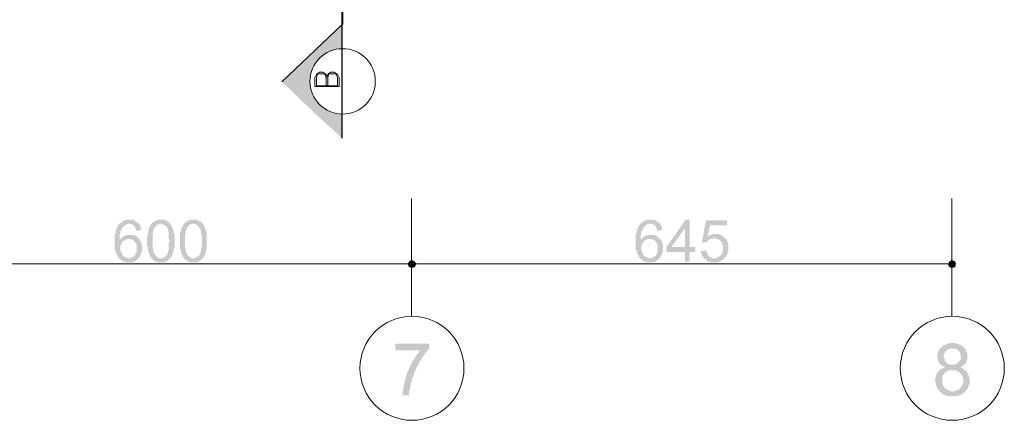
# Model space of a CAD drawing. Header units: metres. Extents: x 5.7 to 89.8, y 4 to 63.5.
# Tile 12 of 20: x 51 to 62.8, y 38.9 to 43.7. Entities that reach past the tile are written whole.
import ezdxf

# ---------------------------------------------------------------- set-up
doc = ezdxf.new("R2010")
doc.units = ezdxf.units.M
doc.header["$MEASUREMENT"] = 0
for name, color, linetype in [('PDF13_ax', 7, 'Continuous'), ('PDF13_dim', 7, 'Continuous'), ('PDF13_SECTION', 7, 'Continuous'), ('PDF13_textt', 7, 'Continuous'), ('PDF13_W', 7, 'Continuous')]:
    doc.layers.add(name, color=color, linetype=linetype)

msp = doc.modelspace()

# ---------------------------------------------------------------- hatches: boundary and pattern name
at = {"layer": 'PDF13_dim', "transparency": 33554559}
h = msp.add_hatch(color=256, dxfattribs=at)
h.paths.add_polyline_path([(52.503, 41.161), (52.445, 41.151), (52.435, 41.161), (52.435, 41.17), (52.435, 41.18), (52.435, 41.189), (52.426, 41.189), (52.426, 41.199), (52.426, 41.199), (52.416, 41.209), (52.416, 41.209), (52.416, 41.209), (52.407, 41.218), (52.407, 41.218), (52.397, 41.228), (52.387, 41.228), (52.387, 41.228), (52.378, 41.228), (52.368, 41.238), (52.368, 41.238), (52.358, 41.238), (52.358, 41.238), (52.349, 41.238), (52.339, 41.238), (52.339, 41.228), (52.33, 41.228), (52.32, 41.228), (52.32, 41.228), (52.31, 41.218), (52.301, 41.218), (52.301, 41.218), (52.291, 41.209), (52.291, 41.209), (52.291, 41.199), (52.281, 41.199), (52.281, 41.189), (52.272, 41.18), (52.272, 41.18), (52.262, 41.17), (52.262, 41.161), (52.262, 41.161), (52.262, 41.161), (52.262, 41.151), (52.252, 41.151), (52.252, 41.141), (52.252, 41.132), (52.252, 41.132), (52.252, 41.122), (52.252, 41.112), (52.243, 41.112), (52.243, 41.103), (52.243, 41.093), (52.243, 41.093), (52.243, 41.083), (52.243, 41.074), (52.243, 41.064), (52.243, 41.055), (52.243, 41.045), (52.243, 41.045), (52.243, 41.045), (52.252, 41.055), (52.252, 41.055), (52.262, 41.064), (52.262, 41.064), (52.272, 41.074), (52.272, 41.074), (52.281, 41.083), (52.281, 41.083), (52.291, 41.083), (52.301, 41.093), (52.301, 41.093), (52.31, 41.093), (52.32, 41.103), (52.32, 41.103), (52.33, 41.103), (52.339, 41.103), (52.339, 41.103), (52.349, 41.103), (52.358, 41.103), (52.358, 41.103), (52.368, 41.103), (52.368, 41.103), (52.378, 41.103), (52.387, 41.103), (52.387, 41.103), (52.397, 41.103), (52.407, 41.103), (52.407, 41.103), (52.416, 41.093), (52.426, 41.093), (52.426, 41.093), (52.435, 41.093), (52.445, 41.083), (52.445, 41.083), (52.455, 41.074), (52.455, 41.074), (52.464, 41.064), (52.464, 41.064), (52.464, 41.064), (52.474, 41.055), (52.474, 41.055), (52.484, 41.045), (52.484, 41.045), (52.484, 41.035), (52.493, 41.026), (52.493, 41.026), (52.493, 41.016), (52.503, 41.016), (52.503, 41.006), (52.503, 40.997), (52.503, 40.997), (52.503, 40.987), (52.513, 40.978), (52.513, 40.968), (52.513, 40.968), (52.513, 40.958), (52.513, 40.949), (52.513, 40.949), (52.513, 40.939), (52.513, 40.929), (52.513, 40.92), (52.513, 40.92), (52.513, 40.91), (52.503, 40.9), (52.503, 40.9), (52.503, 40.891), (52.503, 40.881), (52.503, 40.881), (52.493, 40.872), (52.493, 40.862), (52.493, 40.862), (52.493, 40.862), (52.484, 40.852), (52.484, 40.843), (52.484, 40.843), (52.474, 40.833), (52.474, 40.823), (52.464, 40.823), (52.464, 40.814), (52.455, 40.814), (52.455, 40.804), (52.445, 40.804), (52.445, 40.804), (52.435, 40.795), (52.435, 40.795), (52.426, 40.795), (52.426, 40.785), (52.416, 40.785), (52.407, 40.785), (52.407, 40.785), (52.397, 40.775), (52.387, 40.775), (52.387, 40.775), (52.378, 40.775), (52.368, 40.775), (52.368, 40.775), (52.358, 40.775), (52.358, 40.775), (52.349, 40.775), (52.339, 40.775), (52.33, 40.775), (52.33, 40.775), (52.32, 40.775), (52.31, 40.775), (52.31, 40.785), (52.301, 40.785), (52.291, 40.785), (52.291, 40.785), (52.281, 40.795), (52.272, 40.795), (52.272, 40.795), (52.262, 40.804), (52.262, 40.804), (52.252, 40.804), (52.252, 40.814), (52.243, 40.814), (52.243, 40.823), (52.233, 40.823), (52.233, 40.833), (52.224, 40.833), (52.224, 40.843), (52.224, 40.843), (52.214, 40.852), (52.214, 40.852), (52.214, 40.862), (52.204, 40.862), (52.204, 40.872), (52.204, 40.872), (52.204, 40.881), (52.204, 40.881), (52.195, 40.891), (52.195, 40.9), (52.195, 40.9), (52.195, 40.91), (52.195, 40.92), (52.185, 40.92), (52.185, 40.929), (52.185, 40.939), (52.185, 40.949), (52.185, 40.949), (52.185, 40.958), (52.185, 40.968), (52.185, 40.978), (52.185, 40.987), (52.185, 40.997), (52.185, 41.006), (52.185, 41.016), (52.185, 41.016), (52.185, 41.026), (52.185, 41.035), (52.185, 41.045), (52.185, 41.055), (52.185, 41.064), (52.185, 41.064), (52.185, 41.074), (52.185, 41.083), (52.185, 41.093), (52.185, 41.103), (52.185, 41.103), (52.185, 41.112), (52.195, 41.122), (52.195, 41.132), (52.195, 41.132), (52.195, 41.141), (52.195, 41.151), (52.195, 41.151), (52.204, 41.161), (52.204, 41.17), (52.204, 41.17), (52.204, 41.18), (52.204, 41.18), (52.214, 41.189), (52.214, 41.189), (52.214, 41.199), (52.214, 41.209), (52.224, 41.209), (52.224, 41.209), (52.224, 41.218), (52.233, 41.218), (52.233, 41.228), (52.233, 41.228), (52.243, 41.238), (52.243, 41.238), (52.252, 41.247), (52.252, 41.247), (52.262, 41.247), (52.262, 41.257), (52.272, 41.257), (52.272, 41.266), (52.281, 41.266), (52.281, 41.266), (52.291, 41.276), (52.301, 41.276), (52.301, 41.276), (52.31, 41.276), (52.32, 41.276), (52.32, 41.286), (52.33, 41.286), (52.339, 41.286), (52.349, 41.286), (52.349, 41.286), (52.358, 41.286), (52.358, 41.286), (52.368, 41.286), (52.378, 41.286), (52.387, 41.286), (52.387, 41.286), (52.397, 41.286), (52.407, 41.276), (52.407, 41.276), (52.416, 41.276), (52.426, 41.276), (52.426, 41.266), (52.435, 41.266), (52.435, 41.266), (52.445, 41.257), (52.455, 41.257), (52.455, 41.257), (52.455, 41.247), (52.464, 41.247), (52.464, 41.247), (52.474, 41.238), (52.474, 41.228), (52.484, 41.228), (52.484, 41.218), (52.484, 41.218), (52.493, 41.209), (52.493, 41.199), (52.493, 41.199), (52.493, 41.189), (52.493, 41.18), (52.503, 41.18), (52.503, 41.17), (52.503, 41.161), (52.503, 41.161)], flags=0)
h.paths.add_polyline_path([(52.252, 40.949), (52.252, 40.939), (52.252, 40.929), (52.252, 40.92), (52.252, 40.92), (52.252, 40.91), (52.262, 40.9), (52.262, 40.9), (52.262, 40.891), (52.262, 40.881), (52.262, 40.881), (52.272, 40.881), (52.272, 40.872), (52.272, 40.862), (52.281, 40.862), (52.281, 40.852), (52.291, 40.852), (52.291, 40.843), (52.301, 40.843), (52.301, 40.843), (52.31, 40.833), (52.32, 40.833), (52.32, 40.833), (52.33, 40.833), (52.339, 40.823), (52.339, 40.823), (52.349, 40.823), (52.358, 40.823), (52.358, 40.823), (52.368, 40.823), (52.378, 40.823), (52.378, 40.833), (52.387, 40.833), (52.397, 40.833), (52.397, 40.833), (52.407, 40.843), (52.407, 40.843), (52.416, 40.852), (52.416, 40.852), (52.416, 40.852), (52.426, 40.862), (52.426, 40.862), (52.435, 40.872), (52.435, 40.881), (52.435, 40.881), (52.435, 40.891), (52.445, 40.891), (52.445, 40.9), (52.445, 40.91), (52.445, 40.92), (52.445, 40.92), (52.445, 40.929), (52.445, 40.939), (52.445, 40.939), (52.445, 40.949), (52.445, 40.958), (52.445, 40.968), (52.445, 40.968), (52.445, 40.978), (52.445, 40.987), (52.445, 40.987), (52.435, 40.997), (52.435, 41.006), (52.435, 41.006), (52.426, 41.016), (52.426, 41.016), (52.416, 41.026), (52.416, 41.026), (52.407, 41.035), (52.407, 41.035), (52.397, 41.045), (52.397, 41.045), (52.387, 41.045), (52.378, 41.045), (52.378, 41.055), (52.368, 41.055), (52.358, 41.055), (52.358, 41.055), (52.349, 41.055), (52.349, 41.055), (52.339, 41.055), (52.33, 41.055), (52.32, 41.045), (52.32, 41.045), (52.31, 41.045), (52.31, 41.045), (52.301, 41.035), (52.291, 41.035), (52.291, 41.035), (52.281, 41.026), (52.281, 41.026), (52.272, 41.016), (52.272, 41.016), (52.272, 41.006), (52.262, 41.006), (52.262, 40.997), (52.262, 40.987), (52.262, 40.987), (52.252, 40.978), (52.252, 40.968), (52.252, 40.968), (52.252, 40.958), (52.252, 40.949), (52.252, 40.949)], flags=0)
h = msp.add_hatch(color=256, dxfattribs=at)
h.paths.add_polyline_path([(52.57, 41.026), (52.57, 41.035), (52.57, 41.045), (52.57, 41.055), (52.57, 41.064), (52.57, 41.074), (52.57, 41.074), (52.57, 41.083), (52.58, 41.093), (52.58, 41.103), (52.58, 41.103), (52.58, 41.112), (52.58, 41.122), (52.58, 41.132), (52.58, 41.132), (52.58, 41.141), (52.58, 41.141), (52.59, 41.151), (52.59, 41.161), (52.59, 41.161), (52.59, 41.17), (52.59, 41.17), (52.59, 41.18), (52.599, 41.189), (52.599, 41.189), (52.599, 41.199), (52.609, 41.209), (52.609, 41.209), (52.609, 41.218), (52.618, 41.228), (52.618, 41.228), (52.628, 41.238), (52.628, 41.238), (52.628, 41.247), (52.638, 41.247), (52.638, 41.257), (52.647, 41.257), (52.647, 41.257), (52.657, 41.266), (52.657, 41.266), (52.667, 41.266), (52.676, 41.276), (52.676, 41.276), (52.686, 41.276), (52.696, 41.276), (52.696, 41.286), (52.705, 41.286), (52.715, 41.286), (52.715, 41.286), (52.724, 41.286), (52.734, 41.286), (52.734, 41.286), (52.744, 41.286), (52.753, 41.286), (52.753, 41.286), (52.763, 41.286), (52.773, 41.286), (52.782, 41.276), (52.782, 41.276), (52.792, 41.276), (52.801, 41.276), (52.801, 41.266), (52.801, 41.266), (52.811, 41.266), (52.821, 41.266), (52.821, 41.257), (52.83, 41.257), (52.83, 41.247), (52.84, 41.247), (52.84, 41.238), (52.85, 41.238), (52.85, 41.228), (52.859, 41.218), (52.859, 41.218), (52.859, 41.218), (52.859, 41.209), (52.869, 41.209), (52.869, 41.199), (52.869, 41.189), (52.878, 41.189), (52.878, 41.18), (52.878, 41.17), (52.878, 41.17), (52.888, 41.161), (52.888, 41.151), (52.888, 41.151), (52.888, 41.141), (52.888, 41.141), (52.888, 41.132), (52.888, 41.122), (52.888, 41.122), (52.898, 41.112), (52.898, 41.103), (52.898, 41.103), (52.898, 41.093), (52.898, 41.083), (52.898, 41.074), (52.898, 41.074), (52.898, 41.064), (52.898, 41.055), (52.898, 41.045), (52.898, 41.035), (52.898, 41.026), (52.898, 41.026), (52.898, 41.026), (52.898, 41.016), (52.898, 41.006), (52.898, 40.997), (52.898, 40.987), (52.898, 40.978), (52.898, 40.978), (52.898, 40.968), (52.898, 40.958), (52.898, 40.949), (52.898, 40.949), (52.888, 40.939), (52.888, 40.929), (52.888, 40.929), (52.888, 40.92), (52.888, 40.91), (52.888, 40.91), (52.888, 40.9), (52.878, 40.9), (52.878, 40.891), (52.878, 40.891), (52.878, 40.881), (52.878, 40.872), (52.869, 40.862), (52.869, 40.862), (52.869, 40.852), (52.859, 40.843), (52.859, 40.843), (52.859, 40.833), (52.85, 40.833), (52.85, 40.823), (52.84, 40.823), (52.84, 40.814), (52.83, 40.814), (52.83, 40.804), (52.83, 40.804), (52.821, 40.804), (52.821, 40.795), (52.811, 40.795), (52.801, 40.785), (52.801, 40.785), (52.792, 40.785), (52.782, 40.785), (52.782, 40.775), (52.773, 40.775), (52.763, 40.775), (52.763, 40.775), (52.753, 40.775), (52.744, 40.775), (52.734, 40.775), (52.734, 40.775), (52.724, 40.775), (52.724, 40.775), (52.715, 40.775), (52.705, 40.775), (52.696, 40.775), (52.696, 40.775), (52.686, 40.785), (52.676, 40.785), (52.676, 40.785), (52.667, 40.785), (52.667, 40.795), (52.657, 40.795), (52.647, 40.795), (52.647, 40.804), (52.638, 40.804), (52.638, 40.814), (52.628, 40.814), (52.628, 40.823), (52.618, 40.823), (52.618, 40.823), (52.618, 40.833), (52.618, 40.833), (52.609, 40.843), (52.609, 40.843), (52.609, 40.852), (52.609, 40.852), (52.599, 40.862), (52.599, 40.862), (52.599, 40.872), (52.599, 40.872), (52.59, 40.881), (52.59, 40.891), (52.59, 40.891), (52.59, 40.9), (52.59, 40.9), (52.58, 40.91), (52.58, 40.92), (52.58, 40.929), (52.58, 40.929), (52.58, 40.939), (52.58, 40.949), (52.58, 40.958), (52.58, 40.958), (52.57, 40.968), (52.57, 40.978), (52.57, 40.987), (52.57, 40.997), (52.57, 41.006), (52.57, 41.016), (52.57, 41.016), (52.57, 41.026)], flags=0)
h.paths.add_polyline_path([(52.638, 41.026), (52.638, 41.016), (52.638, 41.006), (52.638, 40.997), (52.638, 40.987), (52.638, 40.987), (52.638, 40.978), (52.638, 40.968), (52.638, 40.958), (52.638, 40.949), (52.638, 40.939), (52.638, 40.939), (52.647, 40.929), (52.647, 40.92), (52.647, 40.92), (52.647, 40.91), (52.647, 40.9), (52.647, 40.9), (52.647, 40.891), (52.657, 40.891), (52.657, 40.881), (52.657, 40.881), (52.657, 40.872), (52.657, 40.872), (52.667, 40.872), (52.667, 40.862), (52.667, 40.862), (52.676, 40.852), (52.676, 40.852), (52.686, 40.843), (52.686, 40.843), (52.696, 40.833), (52.696, 40.833), (52.705, 40.833), (52.715, 40.823), (52.715, 40.823), (52.724, 40.823), (52.734, 40.823), (52.734, 40.823), (52.744, 40.823), (52.744, 40.823), (52.753, 40.823), (52.763, 40.833), (52.763, 40.833), (52.773, 40.833), (52.782, 40.833), (52.782, 40.843), (52.792, 40.843), (52.792, 40.852), (52.801, 40.852), (52.801, 40.862), (52.811, 40.862), (52.811, 40.872), (52.811, 40.872), (52.811, 40.881), (52.811, 40.881), (52.821, 40.881), (52.821, 40.891), (52.821, 40.9), (52.821, 40.9), (52.821, 40.91), (52.821, 40.91), (52.83, 40.92), (52.83, 40.929), (52.83, 40.929), (52.83, 40.939), (52.83, 40.949), (52.83, 40.958), (52.83, 40.958), (52.83, 40.968), (52.83, 40.978), (52.83, 40.987), (52.83, 40.997), (52.83, 41.006), (52.84, 41.016), (52.84, 41.026), (52.84, 41.026), (52.84, 41.035), (52.84, 41.045), (52.83, 41.055), (52.83, 41.064), (52.83, 41.074), (52.83, 41.083), (52.83, 41.093), (52.83, 41.103), (52.83, 41.112), (52.83, 41.112), (52.83, 41.122), (52.83, 41.132), (52.83, 41.141), (52.83, 41.141), (52.821, 41.151), (52.821, 41.151), (52.821, 41.161), (52.821, 41.17), (52.821, 41.17), (52.821, 41.18), (52.811, 41.18), (52.811, 41.18), (52.811, 41.189), (52.811, 41.189), (52.811, 41.189), (52.801, 41.199), (52.801, 41.209), (52.792, 41.209), (52.792, 41.218), (52.782, 41.218), (52.773, 41.218), (52.773, 41.228), (52.763, 41.228), (52.763, 41.228), (52.753, 41.228), (52.744, 41.238), (52.744, 41.238), (52.734, 41.238), (52.724, 41.238), (52.724, 41.238), (52.715, 41.228), (52.705, 41.228), (52.705, 41.228), (52.696, 41.228), (52.696, 41.218), (52.686, 41.218), (52.676, 41.209), (52.676, 41.209), (52.667, 41.199), (52.667, 41.199), (52.667, 41.199), (52.667, 41.189), (52.657, 41.189), (52.657, 41.18), (52.657, 41.18), (52.657, 41.17), (52.647, 41.17), (52.647, 41.161), (52.647, 41.161), (52.647, 41.151), (52.647, 41.141), (52.647, 41.141), (52.647, 41.132), (52.638, 41.122), (52.638, 41.112), (52.638, 41.112), (52.638, 41.103), (52.638, 41.093), (52.638, 41.083), (52.638, 41.074), (52.638, 41.064), (52.638, 41.064), (52.638, 41.055), (52.638, 41.045), (52.638, 41.035), (52.638, 41.026)], flags=0)
h = msp.add_hatch(color=256, dxfattribs=at)
h.paths.add_polyline_path([(52.965, 41.026), (52.965, 41.035), (52.965, 41.045), (52.965, 41.055), (52.965, 41.064), (52.965, 41.074), (52.965, 41.074), (52.965, 41.083), (52.965, 41.093), (52.965, 41.103), (52.965, 41.103), (52.965, 41.112), (52.965, 41.122), (52.965, 41.132), (52.965, 41.132), (52.975, 41.141), (52.975, 41.141), (52.975, 41.151), (52.975, 41.161), (52.975, 41.161), (52.975, 41.17), (52.975, 41.17), (52.984, 41.18), (52.984, 41.189), (52.984, 41.189), (52.994, 41.199), (52.994, 41.209), (52.994, 41.209), (53.004, 41.218), (53.004, 41.228), (53.004, 41.228), (53.013, 41.238), (53.013, 41.238), (53.023, 41.247), (53.023, 41.247), (53.033, 41.257), (53.033, 41.257), (53.042, 41.257), (53.042, 41.266), (53.052, 41.266), (53.052, 41.266), (53.061, 41.276), (53.071, 41.276), (53.071, 41.276), (53.081, 41.276), (53.09, 41.286), (53.09, 41.286), (53.1, 41.286), (53.11, 41.286), (53.119, 41.286), (53.119, 41.286), (53.119, 41.286), (53.129, 41.286), (53.139, 41.286), (53.148, 41.286), (53.158, 41.286), (53.158, 41.286), (53.167, 41.276), (53.177, 41.276), (53.177, 41.276), (53.187, 41.276), (53.187, 41.266), (53.196, 41.266), (53.196, 41.266), (53.206, 41.266), (53.216, 41.257), (53.216, 41.257), (53.225, 41.247), (53.225, 41.247), (53.235, 41.238), (53.235, 41.238), (53.244, 41.228), (53.244, 41.218), (53.244, 41.218), (53.244, 41.218), (53.254, 41.209), (53.254, 41.209), (53.254, 41.199), (53.264, 41.189), (53.264, 41.189), (53.264, 41.18), (53.264, 41.17), (53.273, 41.17), (53.273, 41.161), (53.273, 41.151), (53.273, 41.151), (53.273, 41.141), (53.273, 41.141), (53.283, 41.132), (53.283, 41.122), (53.283, 41.122), (53.283, 41.112), (53.283, 41.103), (53.283, 41.103), (53.283, 41.093), (53.283, 41.083), (53.283, 41.074), (53.283, 41.074), (53.283, 41.064), (53.283, 41.055), (53.283, 41.045), (53.283, 41.035), (53.283, 41.026), (53.283, 41.026), (53.283, 41.026), (53.283, 41.016), (53.283, 41.006), (53.283, 40.997), (53.283, 40.987), (53.283, 40.978), (53.283, 40.978), (53.283, 40.968), (53.283, 40.958), (53.283, 40.949), (53.283, 40.949), (53.283, 40.939), (53.283, 40.929), (53.283, 40.929), (53.273, 40.92), (53.273, 40.91), (53.273, 40.91), (53.273, 40.9), (53.273, 40.9), (53.273, 40.891), (53.273, 40.891), (53.264, 40.881), (53.264, 40.872), (53.264, 40.862), (53.254, 40.862), (53.254, 40.852), (53.254, 40.843), (53.244, 40.843), (53.244, 40.833), (53.244, 40.833), (53.235, 40.823), (53.235, 40.823), (53.225, 40.814), (53.225, 40.814), (53.216, 40.804), (53.216, 40.804), (53.206, 40.804), (53.206, 40.795), (53.196, 40.795), (53.196, 40.785), (53.187, 40.785), (53.177, 40.785), (53.177, 40.785), (53.167, 40.775), (53.158, 40.775), (53.158, 40.775), (53.148, 40.775), (53.139, 40.775), (53.129, 40.775), (53.129, 40.775), (53.119, 40.775), (53.119, 40.775), (53.11, 40.775), (53.1, 40.775), (53.09, 40.775), (53.09, 40.775), (53.081, 40.775), (53.071, 40.785), (53.071, 40.785), (53.061, 40.785), (53.061, 40.785), (53.052, 40.795), (53.042, 40.795), (53.042, 40.795), (53.033, 40.804), (53.033, 40.804), (53.023, 40.814), (53.023, 40.814), (53.013, 40.823), (53.013, 40.823), (53.013, 40.823), (53.004, 40.833), (53.004, 40.833), (53.004, 40.843), (52.994, 40.843), (52.994, 40.852), (52.994, 40.852), (52.994, 40.862), (52.984, 40.862), (52.984, 40.872), (52.984, 40.872), (52.984, 40.881), (52.975, 40.891), (52.975, 40.891), (52.975, 40.9), (52.975, 40.9), (52.975, 40.91), (52.975, 40.92), (52.965, 40.929), (52.965, 40.929), (52.965, 40.939), (52.965, 40.949), (52.965, 40.958), (52.965, 40.958), (52.965, 40.968), (52.965, 40.978), (52.965, 40.987), (52.965, 40.997), (52.965, 41.006), (52.965, 41.016), (52.965, 41.016), (52.965, 41.026)], flags=0)
h.paths.add_polyline_path([(53.023, 41.026), (53.023, 41.016), (53.023, 41.006), (53.023, 40.997), (53.023, 40.987), (53.023, 40.987), (53.023, 40.978), (53.023, 40.968), (53.023, 40.958), (53.033, 40.949), (53.033, 40.939), (53.033, 40.939), (53.033, 40.929), (53.033, 40.92), (53.033, 40.92), (53.033, 40.91), (53.033, 40.9), (53.042, 40.9), (53.042, 40.891), (53.042, 40.891), (53.042, 40.881), (53.042, 40.881), (53.052, 40.872), (53.052, 40.872), (53.052, 40.872), (53.052, 40.862), (53.061, 40.862), (53.061, 40.852), (53.071, 40.852), (53.071, 40.843), (53.081, 40.843), (53.081, 40.833), (53.09, 40.833), (53.09, 40.833), (53.1, 40.823), (53.11, 40.823), (53.11, 40.823), (53.119, 40.823), (53.119, 40.823), (53.129, 40.823), (53.139, 40.823), (53.139, 40.823), (53.148, 40.833), (53.158, 40.833), (53.158, 40.833), (53.167, 40.833), (53.167, 40.843), (53.177, 40.843), (53.187, 40.852), (53.187, 40.852), (53.196, 40.862), (53.196, 40.862), (53.196, 40.872), (53.196, 40.872), (53.206, 40.881), (53.206, 40.881), (53.206, 40.881), (53.206, 40.891), (53.206, 40.9), (53.216, 40.9), (53.216, 40.91), (53.216, 40.91), (53.216, 40.92), (53.216, 40.929), (53.216, 40.929), (53.216, 40.939), (53.216, 40.949), (53.225, 40.958), (53.225, 40.958), (53.225, 40.968), (53.225, 40.978), (53.225, 40.987), (53.225, 40.997), (53.225, 41.006), (53.225, 41.016), (53.225, 41.026), (53.225, 41.026), (53.225, 41.035), (53.225, 41.045), (53.225, 41.055), (53.225, 41.064), (53.225, 41.074), (53.225, 41.083), (53.225, 41.093), (53.225, 41.103), (53.216, 41.112), (53.216, 41.112), (53.216, 41.122), (53.216, 41.132), (53.216, 41.141), (53.216, 41.141), (53.216, 41.151), (53.216, 41.151), (53.206, 41.161), (53.206, 41.17), (53.206, 41.17), (53.206, 41.18), (53.206, 41.18), (53.196, 41.18), (53.196, 41.189), (53.196, 41.189), (53.196, 41.189), (53.187, 41.199), (53.187, 41.209), (53.177, 41.209), (53.177, 41.218), (53.167, 41.218), (53.167, 41.218), (53.158, 41.228), (53.158, 41.228), (53.148, 41.228), (53.139, 41.228), (53.139, 41.238), (53.129, 41.238), (53.119, 41.238), (53.119, 41.238), (53.11, 41.238), (53.1, 41.228), (53.1, 41.228), (53.09, 41.228), (53.081, 41.228), (53.081, 41.218), (53.071, 41.218), (53.071, 41.209), (53.061, 41.209), (53.061, 41.199), (53.052, 41.199), (53.052, 41.199), (53.052, 41.189), (53.052, 41.189), (53.042, 41.18), (53.042, 41.18), (53.042, 41.17), (53.042, 41.17), (53.042, 41.161), (53.033, 41.161), (53.033, 41.151), (53.033, 41.141), (53.033, 41.141), (53.033, 41.132), (53.033, 41.122), (53.033, 41.112), (53.033, 41.112), (53.023, 41.103), (53.023, 41.093), (53.023, 41.083), (53.023, 41.074), (53.023, 41.064), (53.023, 41.064), (53.023, 41.055), (53.023, 41.045), (53.023, 41.035), (53.023, 41.026)], flags=0)
h = msp.add_hatch(color=256, dxfattribs=at)
h.paths.add_polyline_path([(58.725, 41.161), (58.667, 41.151), (58.657, 41.161), (58.657, 41.17), (58.657, 41.18), (58.657, 41.189), (58.648, 41.189), (58.648, 41.199), (58.648, 41.199), (58.638, 41.209), (58.638, 41.209), (58.638, 41.209), (58.628, 41.218), (58.628, 41.218), (58.619, 41.228), (58.609, 41.228), (58.609, 41.228), (58.599, 41.228), (58.59, 41.238), (58.59, 41.238), (58.58, 41.238), (58.58, 41.238), (58.571, 41.238), (58.561, 41.238), (58.561, 41.228), (58.551, 41.228), (58.542, 41.228), (58.542, 41.228), (58.532, 41.218), (58.532, 41.218), (58.522, 41.218), (58.522, 41.209), (58.513, 41.209), (58.513, 41.199), (58.503, 41.199), (58.503, 41.189), (58.493, 41.18), (58.493, 41.18), (58.493, 41.17), (58.484, 41.161), (58.484, 41.161), (58.484, 41.161), (58.484, 41.151), (58.474, 41.151), (58.474, 41.141), (58.474, 41.132), (58.474, 41.132), (58.474, 41.122), (58.474, 41.112), (58.474, 41.112), (58.465, 41.103), (58.465, 41.093), (58.465, 41.093), (58.465, 41.083), (58.465, 41.074), (58.465, 41.064), (58.465, 41.055), (58.465, 41.045), (58.465, 41.045), (58.465, 41.045), (58.474, 41.055), (58.474, 41.055), (58.484, 41.064), (58.484, 41.064), (58.493, 41.074), (58.493, 41.074), (58.503, 41.083), (58.513, 41.083), (58.513, 41.083), (58.522, 41.093), (58.522, 41.093), (58.532, 41.093), (58.542, 41.103), (58.542, 41.103), (58.551, 41.103), (58.561, 41.103), (58.561, 41.103), (58.571, 41.103), (58.58, 41.103), (58.59, 41.103), (58.59, 41.103), (58.59, 41.103), (58.599, 41.103), (58.609, 41.103), (58.609, 41.103), (58.619, 41.103), (58.628, 41.103), (58.628, 41.103), (58.638, 41.093), (58.648, 41.093), (58.648, 41.093), (58.657, 41.093), (58.667, 41.083), (58.667, 41.083), (58.676, 41.074), (58.676, 41.074), (58.686, 41.064), (58.686, 41.064), (58.686, 41.064), (58.696, 41.055), (58.696, 41.055), (58.705, 41.045), (58.705, 41.045), (58.715, 41.035), (58.715, 41.026), (58.715, 41.026), (58.715, 41.016), (58.725, 41.016), (58.725, 41.006), (58.725, 40.997), (58.725, 40.997), (58.734, 40.987), (58.734, 40.978), (58.734, 40.968), (58.734, 40.968), (58.734, 40.958), (58.734, 40.949), (58.734, 40.949), (58.734, 40.939), (58.734, 40.929), (58.734, 40.92), (58.734, 40.92), (58.734, 40.91), (58.725, 40.9), (58.725, 40.9), (58.725, 40.891), (58.725, 40.881), (58.725, 40.881), (58.715, 40.872), (58.715, 40.862), (58.715, 40.862), (58.715, 40.862), (58.705, 40.852), (58.705, 40.843), (58.705, 40.843), (58.696, 40.833), (58.696, 40.823), (58.686, 40.823), (58.686, 40.814), (58.676, 40.814), (58.676, 40.804), (58.667, 40.804), (58.667, 40.804), (58.657, 40.795), (58.657, 40.795), (58.648, 40.795), (58.648, 40.785), (58.638, 40.785), (58.638, 40.785), (58.628, 40.785), (58.619, 40.775), (58.609, 40.775), (58.609, 40.775), (58.599, 40.775), (58.59, 40.775), (58.59, 40.775), (58.58, 40.775), (58.58, 40.775), (58.571, 40.775), (58.561, 40.775), (58.551, 40.775), (58.551, 40.775), (58.542, 40.775), (58.532, 40.775), (58.532, 40.785), (58.522, 40.785), (58.513, 40.785), (58.513, 40.785), (58.503, 40.795), (58.503, 40.795), (58.493, 40.795), (58.484, 40.804), (58.484, 40.804), (58.474, 40.804), (58.474, 40.814), (58.465, 40.814), (58.465, 40.823), (58.455, 40.823), (58.455, 40.833), (58.445, 40.833), (58.445, 40.843), (58.445, 40.843), (58.436, 40.852), (58.436, 40.852), (58.436, 40.862), (58.436, 40.862), (58.426, 40.872), (58.426, 40.872), (58.426, 40.881), (58.426, 40.881), (58.416, 40.891), (58.416, 40.9), (58.416, 40.9), (58.416, 40.91), (58.416, 40.92), (58.407, 40.92), (58.407, 40.929), (58.407, 40.939), (58.407, 40.949), (58.407, 40.949), (58.407, 40.958), (58.407, 40.968), (58.407, 40.978), (58.407, 40.987), (58.407, 40.997), (58.407, 41.006), (58.407, 41.016), (58.407, 41.016), (58.407, 41.026), (58.407, 41.035), (58.407, 41.045), (58.407, 41.055), (58.407, 41.064), (58.407, 41.064), (58.407, 41.074), (58.407, 41.083), (58.407, 41.093), (58.407, 41.103), (58.407, 41.103), (58.407, 41.112), (58.416, 41.122), (58.416, 41.132), (58.416, 41.132), (58.416, 41.141), (58.416, 41.151), (58.416, 41.151), (58.426, 41.161), (58.426, 41.17), (58.426, 41.17), (58.426, 41.18), (58.426, 41.18), (58.436, 41.189), (58.436, 41.189), (58.436, 41.199), (58.445, 41.209), (58.445, 41.209), (58.445, 41.209), (58.445, 41.218), (58.455, 41.218), (58.455, 41.228), (58.455, 41.228), (58.465, 41.238), (58.465, 41.238), (58.474, 41.247), (58.474, 41.247), (58.484, 41.247), (58.484, 41.257), (58.493, 41.257), (58.493, 41.266), (58.503, 41.266), (58.513, 41.266), (58.513, 41.276), (58.522, 41.276), (58.522, 41.276), (58.532, 41.276), (58.542, 41.276), (58.542, 41.286), (58.551, 41.286), (58.561, 41.286), (58.571, 41.286), (58.571, 41.286), (58.58, 41.286), (58.58, 41.286), (58.59, 41.286), (58.599, 41.286), (58.609, 41.286), (58.609, 41.286), (58.619, 41.286), (58.628, 41.276), (58.628, 41.276), (58.638, 41.276), (58.648, 41.276), (58.648, 41.266), (58.657, 41.266), (58.667, 41.266), (58.667, 41.257), (58.676, 41.257), (58.676, 41.257), (58.676, 41.247), (58.686, 41.247), (58.686, 41.247), (58.696, 41.238), (58.696, 41.228), (58.705, 41.228), (58.705, 41.218), (58.705, 41.218), (58.715, 41.209), (58.715, 41.199), (58.715, 41.199), (58.715, 41.189), (58.725, 41.18), (58.725, 41.18), (58.725, 41.17), (58.725, 41.161), (58.725, 41.161)], flags=0)
h.paths.add_polyline_path([(58.474, 40.949), (58.474, 40.939), (58.474, 40.929), (58.474, 40.92), (58.474, 40.92), (58.474, 40.91), (58.484, 40.9), (58.484, 40.9), (58.484, 40.891), (58.484, 40.881), (58.484, 40.881), (58.493, 40.881), (58.493, 40.872), (58.503, 40.862), (58.503, 40.862), (58.503, 40.852), (58.513, 40.852), (58.513, 40.843), (58.522, 40.843), (58.522, 40.843), (58.532, 40.833), (58.542, 40.833), (58.542, 40.833), (58.551, 40.833), (58.561, 40.823), (58.561, 40.823), (58.571, 40.823), (58.58, 40.823), (58.58, 40.823), (58.59, 40.823), (58.599, 40.823), (58.599, 40.833), (58.609, 40.833), (58.619, 40.833), (58.619, 40.833), (58.628, 40.843), (58.628, 40.843), (58.638, 40.852), (58.638, 40.852), (58.648, 40.852), (58.648, 40.862), (58.648, 40.862), (58.657, 40.872), (58.657, 40.881), (58.657, 40.881), (58.667, 40.891), (58.667, 40.891), (58.667, 40.9), (58.667, 40.91), (58.667, 40.92), (58.667, 40.92), (58.667, 40.929), (58.667, 40.939), (58.667, 40.939), (58.667, 40.949), (58.667, 40.958), (58.667, 40.968), (58.667, 40.968), (58.667, 40.978), (58.667, 40.987), (58.667, 40.987), (58.657, 40.997), (58.657, 41.006), (58.657, 41.006), (58.648, 41.016), (58.648, 41.016), (58.648, 41.026), (58.638, 41.026), (58.638, 41.035), (58.628, 41.035), (58.619, 41.045), (58.619, 41.045), (58.609, 41.045), (58.599, 41.045), (58.599, 41.055), (58.59, 41.055), (58.58, 41.055), (58.58, 41.055), (58.571, 41.055), (58.571, 41.055), (58.561, 41.055), (58.551, 41.055), (58.542, 41.045), (58.542, 41.045), (58.532, 41.045), (58.532, 41.045), (58.522, 41.035), (58.513, 41.035), (58.513, 41.035), (58.503, 41.026), (58.503, 41.026), (58.503, 41.016), (58.493, 41.016), (58.493, 41.006), (58.484, 41.006), (58.484, 40.997), (58.484, 40.987), (58.484, 40.987), (58.474, 40.978), (58.474, 40.968), (58.474, 40.968), (58.474, 40.958), (58.474, 40.949), (58.474, 40.949)], flags=0)
h = msp.add_hatch(color=256, dxfattribs=at)
h.paths.add_polyline_path([(58.994, 40.785), (58.994, 40.9), (58.773, 40.9), (58.773, 40.958), (59.004, 41.286), (59.052, 41.286), (59.052, 40.958), (59.12, 40.958), (59.12, 40.9), (59.052, 40.9), (59.052, 40.785)], flags=0)
h.paths.add_polyline_path([(58.994, 40.958), (58.994, 41.18), (58.831, 40.958)], flags=0)
msp.add_hatch(color=256, dxfattribs=at).paths.add_polyline_path([(59.187, 40.91), (59.245, 40.92), (59.245, 40.91), (59.254, 40.9), (59.254, 40.9), (59.254, 40.891), (59.254, 40.881), (59.264, 40.881), (59.264, 40.872), (59.264, 40.862), (59.274, 40.862), (59.274, 40.852), (59.274, 40.852), (59.283, 40.852), (59.283, 40.843), (59.293, 40.843), (59.293, 40.833), (59.303, 40.833), (59.312, 40.833), (59.312, 40.833), (59.322, 40.823), (59.331, 40.823), (59.331, 40.823), (59.341, 40.823), (59.341, 40.823), (59.351, 40.823), (59.36, 40.823), (59.36, 40.823), (59.37, 40.823), (59.38, 40.833), (59.38, 40.833), (59.389, 40.833), (59.399, 40.843), (59.399, 40.843), (59.408, 40.843), (59.408, 40.852), (59.418, 40.852), (59.418, 40.862), (59.428, 40.862), (59.428, 40.872), (59.428, 40.872), (59.437, 40.881), (59.437, 40.881), (59.437, 40.891), (59.437, 40.9), (59.447, 40.9), (59.447, 40.91), (59.447, 40.92), (59.447, 40.92), (59.447, 40.929), (59.447, 40.939), (59.447, 40.949), (59.447, 40.949), (59.447, 40.958), (59.447, 40.958), (59.447, 40.968), (59.447, 40.978), (59.447, 40.987), (59.447, 40.987), (59.437, 40.997), (59.437, 41.006), (59.437, 41.006), (59.437, 41.016), (59.428, 41.016), (59.428, 41.026), (59.418, 41.026), (59.418, 41.026), (59.418, 41.035), (59.408, 41.035), (59.408, 41.045), (59.399, 41.045), (59.389, 41.045), (59.389, 41.055), (59.38, 41.055), (59.38, 41.055), (59.37, 41.055), (59.36, 41.055), (59.351, 41.064), (59.351, 41.064), (59.341, 41.064), (59.331, 41.064), (59.331, 41.055), (59.322, 41.055), (59.312, 41.055), (59.312, 41.055), (59.303, 41.055), (59.293, 41.055), (59.293, 41.045), (59.293, 41.045), (59.283, 41.045), (59.274, 41.035), (59.274, 41.035), (59.264, 41.026), (59.264, 41.026), (59.254, 41.016), (59.254, 41.016), (59.254, 41.016), (59.197, 41.016), (59.245, 41.276), (59.495, 41.276), (59.495, 41.218), (59.293, 41.218), (59.264, 41.083), (59.274, 41.083), (59.274, 41.093), (59.283, 41.093), (59.293, 41.093), (59.293, 41.103), (59.303, 41.103), (59.312, 41.103), (59.312, 41.112), (59.322, 41.112), (59.331, 41.112), (59.331, 41.112), (59.341, 41.112), (59.351, 41.112), (59.351, 41.112), (59.36, 41.112), (59.37, 41.112), (59.37, 41.112), (59.38, 41.112), (59.389, 41.112), (59.389, 41.112), (59.399, 41.112), (59.408, 41.103), (59.408, 41.103), (59.418, 41.103), (59.428, 41.103), (59.428, 41.093), (59.437, 41.093), (59.447, 41.093), (59.447, 41.083), (59.457, 41.083), (59.457, 41.074), (59.466, 41.074), (59.466, 41.074), (59.466, 41.064), (59.476, 41.064), (59.476, 41.055), (59.486, 41.055), (59.486, 41.045), (59.495, 41.045), (59.495, 41.035), (59.495, 41.035), (59.495, 41.026), (59.505, 41.016), (59.505, 41.016), (59.505, 41.006), (59.505, 40.997), (59.514, 40.997), (59.514, 40.987), (59.514, 40.978), (59.514, 40.978), (59.514, 40.968), (59.514, 40.958), (59.514, 40.949), (59.514, 40.949), (59.514, 40.939), (59.514, 40.929), (59.514, 40.92), (59.514, 40.92), (59.514, 40.91), (59.505, 40.9), (59.505, 40.9), (59.505, 40.891), (59.505, 40.881), (59.505, 40.881), (59.495, 40.872), (59.495, 40.862), (59.495, 40.862), (59.486, 40.852), (59.486, 40.852), (59.486, 40.843), (59.476, 40.833), (59.476, 40.833), (59.466, 40.833), (59.466, 40.823), (59.466, 40.823), (59.457, 40.814), (59.447, 40.814), (59.447, 40.804), (59.437, 40.804), (59.437, 40.795), (59.428, 40.795), (59.428, 40.795), (59.418, 40.795), (59.408, 40.785), (59.408, 40.785), (59.399, 40.785), (59.399, 40.785), (59.389, 40.775), (59.38, 40.775), (59.37, 40.775), (59.37, 40.775), (59.36, 40.775), (59.351, 40.775), (59.341, 40.775), (59.341, 40.775), (59.331, 40.775), (59.331, 40.775), (59.322, 40.775), (59.312, 40.775), (59.303, 40.775), (59.303, 40.775), (59.293, 40.785), (59.283, 40.785), (59.283, 40.785), (59.274, 40.785), (59.264, 40.785), (59.264, 40.795), (59.254, 40.795), (59.254, 40.795), (59.245, 40.804), (59.245, 40.804), (59.235, 40.814), (59.235, 40.814), (59.225, 40.814), (59.225, 40.823), (59.216, 40.823), (59.216, 40.833), (59.206, 40.833), (59.206, 40.843), (59.206, 40.852), (59.197, 40.852), (59.197, 40.862), (59.197, 40.862), (59.197, 40.872), (59.187, 40.881), (59.187, 40.881), (59.187, 40.891), (59.187, 40.9), (59.187, 40.91), (59.187, 40.91)])
at = {"layer": 'PDF13_textt', "transparency": 33554559}
msp.add_hatch(color=256, dxfattribs=at).paths.add_polyline_path([(55.537, 39.725), (55.537, 39.803), (55.941, 39.803), (55.941, 39.745), (55.932, 39.735), (55.932, 39.735), (55.922, 39.725), (55.922, 39.716), (55.912, 39.716), (55.912, 39.706), (55.903, 39.706), (55.893, 39.697), (55.893, 39.687), (55.883, 39.677), (55.883, 39.677), (55.874, 39.668), (55.874, 39.658), (55.864, 39.648), (55.864, 39.648), (55.855, 39.639), (55.855, 39.629), (55.845, 39.62), (55.845, 39.61), (55.835, 39.61), (55.835, 39.6), (55.826, 39.591), (55.826, 39.581), (55.816, 39.571), (55.816, 39.562), (55.806, 39.562), (55.806, 39.552), (55.806, 39.542), (55.797, 39.533), (55.797, 39.523), (55.787, 39.523), (55.787, 39.514), (55.787, 39.504), (55.777, 39.494), (55.777, 39.485), (55.777, 39.475), (55.768, 39.475), (55.768, 39.465), (55.758, 39.456), (55.758, 39.446), (55.758, 39.437), (55.758, 39.427), (55.749, 39.427), (55.749, 39.417), (55.749, 39.408), (55.739, 39.398), (55.739, 39.388), (55.739, 39.379), (55.729, 39.379), (55.729, 39.369), (55.729, 39.36), (55.729, 39.36), (55.729, 39.35), (55.729, 39.34), (55.72, 39.331), (55.72, 39.331), (55.72, 39.321), (55.72, 39.311), (55.72, 39.302), (55.71, 39.292), (55.71, 39.282), (55.71, 39.273), (55.71, 39.263), (55.71, 39.263), (55.71, 39.254), (55.7, 39.244), (55.7, 39.234), (55.7, 39.225), (55.7, 39.215), (55.7, 39.205), (55.7, 39.196), (55.7, 39.186), (55.7, 39.186), (55.623, 39.186), (55.623, 39.196), (55.623, 39.205), (55.623, 39.205), (55.623, 39.215), (55.623, 39.225), (55.623, 39.234), (55.623, 39.244), (55.623, 39.244), (55.623, 39.254), (55.633, 39.263), (55.633, 39.273), (55.633, 39.282), (55.633, 39.292), (55.633, 39.302), (55.633, 39.311), (55.643, 39.321), (55.643, 39.331), (55.643, 39.34), (55.643, 39.35), (55.652, 39.36), (55.652, 39.36), (55.652, 39.369), (55.652, 39.379), (55.652, 39.388), (55.662, 39.398), (55.662, 39.408), (55.662, 39.417), (55.672, 39.427), (55.672, 39.427), (55.672, 39.437), (55.672, 39.446), (55.681, 39.456), (55.681, 39.465), (55.681, 39.475), (55.691, 39.475), (55.691, 39.485), (55.691, 39.494), (55.7, 39.504), (55.7, 39.514), (55.71, 39.523), (55.71, 39.523), (55.71, 39.533), (55.72, 39.542), (55.72, 39.552), (55.729, 39.562), (55.729, 39.562), (55.729, 39.571), (55.739, 39.581), (55.739, 39.591), (55.749, 39.6), (55.749, 39.61), (55.758, 39.61), (55.758, 39.62), (55.768, 39.629), (55.768, 39.639), (55.777, 39.648), (55.777, 39.648), (55.787, 39.658), (55.787, 39.668), (55.797, 39.677), (55.797, 39.677), (55.806, 39.687), (55.806, 39.697), (55.816, 39.697), (55.816, 39.706), (55.826, 39.716), (55.835, 39.716), (55.835, 39.725), (55.835, 39.725)])
h = msp.add_hatch(color=256, dxfattribs=at)
h.paths.add_polyline_path([(62.105, 39.523), (62.096, 39.523), (62.086, 39.533), (62.076, 39.533), (62.067, 39.542), (62.057, 39.542), (62.057, 39.552), (62.047, 39.552), (62.047, 39.562), (62.038, 39.562), (62.028, 39.571), (62.028, 39.571), (62.028, 39.581), (62.019, 39.591), (62.019, 39.591), (62.019, 39.6), (62.019, 39.61), (62.009, 39.62), (62.009, 39.629), (62.009, 39.639), (62.009, 39.648), (62.009, 39.648), (62.009, 39.658), (62.009, 39.668), (62.009, 39.677), (62.009, 39.687), (62.019, 39.697), (62.019, 39.697), (62.019, 39.706), (62.019, 39.716), (62.028, 39.725), (62.028, 39.725), (62.038, 39.735), (62.038, 39.745), (62.047, 39.754), (62.047, 39.754), (62.057, 39.764), (62.057, 39.764), (62.067, 39.774), (62.067, 39.774), (62.076, 39.783), (62.086, 39.783), (62.086, 39.783), (62.096, 39.793), (62.105, 39.793), (62.115, 39.793), (62.124, 39.803), (62.124, 39.803), (62.134, 39.803), (62.144, 39.803), (62.153, 39.812), (62.163, 39.812), (62.173, 39.812), (62.182, 39.812), (62.192, 39.812), (62.202, 39.812), (62.211, 39.812), (62.221, 39.812), (62.221, 39.812), (62.23, 39.803), (62.24, 39.803), (62.25, 39.803), (62.259, 39.803), (62.269, 39.793), (62.279, 39.793), (62.279, 39.793), (62.288, 39.783), (62.298, 39.783), (62.298, 39.774), (62.307, 39.774), (62.317, 39.764), (62.317, 39.764), (62.327, 39.754), (62.336, 39.754), (62.336, 39.745), (62.346, 39.735), (62.346, 39.725), (62.356, 39.725), (62.356, 39.716), (62.356, 39.706), (62.365, 39.697), (62.365, 39.697), (62.365, 39.687), (62.365, 39.677), (62.365, 39.668), (62.365, 39.658), (62.365, 39.648), (62.365, 39.648), (62.365, 39.639), (62.365, 39.629), (62.365, 39.62), (62.365, 39.61), (62.365, 39.6), (62.356, 39.6), (62.356, 39.591), (62.356, 39.581), (62.346, 39.571), (62.346, 39.571), (62.346, 39.562), (62.336, 39.562), (62.327, 39.552), (62.327, 39.552), (62.317, 39.542), (62.307, 39.542), (62.307, 39.533), (62.298, 39.533), (62.288, 39.523), (62.279, 39.523), (62.279, 39.523), (62.288, 39.523), (62.298, 39.514), (62.307, 39.514), (62.307, 39.504), (62.317, 39.504), (62.327, 39.494), (62.336, 39.494), (62.336, 39.485), (62.346, 39.485), (62.356, 39.475), (62.356, 39.475), (62.365, 39.465), (62.365, 39.465), (62.365, 39.456), (62.375, 39.446), (62.375, 39.437), (62.384, 39.437), (62.384, 39.427), (62.384, 39.417), (62.384, 39.408), (62.394, 39.398), (62.394, 39.388), (62.394, 39.379), (62.394, 39.379), (62.394, 39.369), (62.394, 39.36), (62.394, 39.35), (62.394, 39.34), (62.394, 39.34), (62.394, 39.331), (62.394, 39.321), (62.384, 39.311), (62.384, 39.302), (62.384, 39.292), (62.384, 39.292), (62.375, 39.282), (62.375, 39.273), (62.365, 39.263), (62.365, 39.263), (62.356, 39.254), (62.356, 39.244), (62.346, 39.234), (62.346, 39.234), (62.336, 39.225), (62.336, 39.225), (62.327, 39.215), (62.317, 39.215), (62.317, 39.205), (62.307, 39.205), (62.298, 39.196), (62.288, 39.196), (62.288, 39.196), (62.279, 39.186), (62.269, 39.186), (62.259, 39.186), (62.25, 39.177), (62.25, 39.177), (62.24, 39.177), (62.23, 39.177), (62.221, 39.177), (62.211, 39.177), (62.202, 39.177), (62.192, 39.177), (62.192, 39.177), (62.182, 39.177), (62.173, 39.177), (62.163, 39.177), (62.153, 39.177), (62.144, 39.177), (62.134, 39.177), (62.124, 39.177), (62.115, 39.186), (62.115, 39.186), (62.105, 39.186), (62.096, 39.196), (62.086, 39.196), (62.076, 39.196), (62.076, 39.205), (62.067, 39.205), (62.057, 39.215), (62.057, 39.215), (62.047, 39.225), (62.038, 39.225), (62.038, 39.225), (62.038, 39.234), (62.028, 39.244), (62.019, 39.244), (62.019, 39.254), (62.009, 39.263), (62.009, 39.263), (62.009, 39.273), (61.999, 39.282), (61.999, 39.292), (61.999, 39.302), (61.99, 39.302), (61.99, 39.311), (61.99, 39.321), (61.99, 39.331), (61.99, 39.34), (61.98, 39.35), (61.98, 39.36), (61.98, 39.36), (61.98, 39.369), (61.98, 39.379), (61.99, 39.388), (61.99, 39.398), (61.99, 39.408), (61.99, 39.417), (61.99, 39.427), (61.999, 39.437), (61.999, 39.437), (61.999, 39.446), (62.009, 39.456), (62.009, 39.465), (62.019, 39.465), (62.019, 39.475), (62.028, 39.475), (62.028, 39.485), (62.038, 39.494), (62.047, 39.494), (62.047, 39.504), (62.057, 39.504), (62.067, 39.504), (62.076, 39.514), (62.086, 39.514), (62.086, 39.514), (62.096, 39.523), (62.105, 39.523)], flags=0)
h.paths.add_polyline_path([(62.086, 39.648), (62.086, 39.639), (62.086, 39.629), (62.086, 39.629), (62.096, 39.62), (62.096, 39.61), (62.096, 39.6), (62.105, 39.591), (62.105, 39.591), (62.115, 39.581), (62.115, 39.581), (62.124, 39.571), (62.124, 39.571), (62.134, 39.562), (62.144, 39.562), (62.153, 39.562), (62.153, 39.552), (62.163, 39.552), (62.173, 39.552), (62.182, 39.552), (62.192, 39.552), (62.202, 39.552), (62.211, 39.552), (62.221, 39.552), (62.221, 39.552), (62.23, 39.562), (62.24, 39.562), (62.25, 39.571), (62.25, 39.571), (62.259, 39.581), (62.259, 39.581), (62.269, 39.591), (62.269, 39.591), (62.279, 39.6), (62.279, 39.61), (62.288, 39.61), (62.288, 39.62), (62.288, 39.629), (62.288, 39.639), (62.288, 39.648), (62.288, 39.658), (62.288, 39.668), (62.288, 39.677), (62.288, 39.677), (62.279, 39.687), (62.279, 39.697), (62.279, 39.706), (62.269, 39.706), (62.259, 39.716), (62.259, 39.716), (62.259, 39.725), (62.25, 39.725), (62.24, 39.735), (62.23, 39.735), (62.23, 39.745), (62.221, 39.745), (62.211, 39.745), (62.202, 39.745), (62.192, 39.745), (62.192, 39.745), (62.182, 39.745), (62.173, 39.745), (62.163, 39.745), (62.153, 39.745), (62.144, 39.735), (62.144, 39.735), (62.134, 39.735), (62.124, 39.725), (62.115, 39.725), (62.115, 39.716), (62.105, 39.716), (62.105, 39.706), (62.096, 39.697), (62.096, 39.687), (62.096, 39.687), (62.086, 39.677), (62.086, 39.668), (62.086, 39.658), (62.086, 39.648)], flags=0)
h.paths.add_polyline_path([(62.067, 39.36), (62.067, 39.36), (62.067, 39.35), (62.067, 39.34), (62.067, 39.331), (62.067, 39.321), (62.076, 39.311), (62.076, 39.302), (62.076, 39.302), (62.086, 39.292), (62.086, 39.282), (62.096, 39.282), (62.096, 39.273), (62.105, 39.263), (62.115, 39.263), (62.115, 39.254), (62.124, 39.254), (62.134, 39.254), (62.144, 39.244), (62.144, 39.244), (62.153, 39.244), (62.163, 39.234), (62.173, 39.234), (62.182, 39.234), (62.192, 39.234), (62.202, 39.234), (62.211, 39.234), (62.221, 39.234), (62.221, 39.244), (62.23, 39.244), (62.24, 39.244), (62.25, 39.244), (62.259, 39.254), (62.259, 39.254), (62.269, 39.263), (62.279, 39.263), (62.279, 39.273), (62.288, 39.273), (62.288, 39.282), (62.298, 39.292), (62.298, 39.302), (62.307, 39.302), (62.307, 39.311), (62.307, 39.321), (62.317, 39.331), (62.317, 39.34), (62.317, 39.35), (62.317, 39.35), (62.317, 39.36), (62.317, 39.369), (62.317, 39.379), (62.317, 39.388), (62.317, 39.398), (62.307, 39.408), (62.307, 39.408), (62.307, 39.417), (62.298, 39.427), (62.298, 39.437), (62.288, 39.437), (62.288, 39.446), (62.279, 39.456), (62.269, 39.456), (62.269, 39.465), (62.259, 39.465), (62.25, 39.475), (62.25, 39.475), (62.24, 39.475), (62.23, 39.485), (62.221, 39.485), (62.211, 39.485), (62.202, 39.485), (62.192, 39.485), (62.192, 39.485), (62.182, 39.485), (62.173, 39.485), (62.163, 39.485), (62.153, 39.485), (62.144, 39.485), (62.134, 39.475), (62.134, 39.475), (62.124, 39.475), (62.115, 39.465), (62.105, 39.465), (62.105, 39.456), (62.096, 39.456), (62.096, 39.446), (62.086, 39.437), (62.086, 39.437), (62.076, 39.427), (62.076, 39.417), (62.067, 39.408), (62.067, 39.408), (62.067, 39.398), (62.067, 39.388), (62.067, 39.379), (62.067, 39.369), (62.067, 39.36)], flags=0)

# ---------------------------------------------------------------- linework, layer by layer
at = {"layer": 'PDF13_ax', "lineweight": 9}
for points in [[(55.729, 41.536), (55.729, 40.13)], [(62.182, 41.536), (62.182, 40.13)]]:
    msp.add_lwpolyline(points, dxfattribs=at)
for centre in [(55.734, 39.509), (62.187, 39.509)]:
    msp.add_circle(centre, 0.621, dxfattribs=at)
at = {"layer": 'PDF13_dim', "lineweight": 20}
msp.add_lwpolyline([(55.729, 40.689), (55.729, 41.247)], close=True, dxfattribs=at)
for points in [[(62.182, 41.122), (62.182, 40.689)], [(55.633, 40.756), (49.835, 40.756)], [(62.086, 40.756), (55.835, 40.756)]]:
    msp.add_lwpolyline(points, dxfattribs=at)
at = {"layer": 'PDF13_SECTION', "lineweight": 40}
msp.add_lwpolyline([(54.901, 44.377), (54.901, 43.616)], dxfattribs=at)
at = {"layer": 'PDF13_SECTION', "lineweight": 18}
for points in [[(54.901, 43.616), (54.179, 42.933)], [(54.728, 42.981), (54.708, 43.019), (54.699, 43.029), (54.67, 43.048), (54.631, 43.048), (54.602, 43.029), (54.593, 43.019), (54.574, 42.981), (54.574, 42.875), (54.863, 42.875), (54.863, 42.981), (54.843, 43.019), (54.834, 43.029), (54.805, 43.048), (54.766, 43.048), (54.737, 43.029), (54.728, 43.019), (54.708, 42.981)], [(54.708, 42.885), (54.708, 42.981), (54.699, 43.019), (54.67, 43.029), (54.631, 43.029), (54.602, 43.019), (54.593, 42.981), (54.593, 42.885), (54.843, 42.885), (54.843, 42.981), (54.834, 43.019), (54.805, 43.029), (54.766, 43.029), (54.737, 43.019), (54.728, 42.981), (54.728, 42.885)]]:
    msp.add_lwpolyline(points, dxfattribs=at)
at = {"layer": 'PDF13_SECTION', "lineweight": 30}
msp.add_lwpolyline([(54.901, 42.258), (54.901, 43.616), (54.179, 42.933)], dxfattribs=at)
at = {"layer": 'PDF13_SECTION', "lineweight": 18}
msp.add_lwpolyline([(54.906, 42.547, 1), (54.906, 43.328, 1)], format="xyb", close=True, dxfattribs=at)
at = {"layer": 'PDF13_SECTION', "transparency": 33554559}
for points in [[(54.901, 43.616), (54.641, 43.376), (54.901, 43.376)], [(54.516, 43.251), (54.67, 43.251), (54.574, 43.308)], [(54.574, 43.308), (54.776, 43.308), (54.593, 43.328)], [(54.67, 43.251), (54.574, 43.308), (54.776, 43.308)], [(54.593, 43.328), (54.901, 43.328), (54.641, 43.376)], [(54.776, 43.308), (54.593, 43.328), (54.901, 43.328)], [(54.901, 43.328), (54.641, 43.376), (54.901, 43.376)], [(54.304, 43.058), (54.525, 43.058), (54.419, 43.164)], [(54.419, 43.164), (54.583, 43.164), (54.516, 43.251)], [(54.525, 43.058), (54.419, 43.164), (54.583, 43.164)], [(54.583, 43.164), (54.516, 43.251), (54.67, 43.251)], [(54.179, 42.933), (54.506, 42.933), (54.304, 43.058)], [(54.506, 42.933), (54.304, 43.058), (54.525, 43.058)], [(54.304, 42.817), (54.525, 42.817), (54.179, 42.933)], [(54.525, 42.817), (54.179, 42.933), (54.506, 42.933)], [(54.419, 42.702), (54.583, 42.702), (54.304, 42.817)], [(54.583, 42.702), (54.304, 42.817), (54.525, 42.817)], [(54.516, 42.615), (54.67, 42.615), (54.419, 42.702)], [(54.67, 42.615), (54.419, 42.702), (54.583, 42.702)], [(54.574, 42.557), (54.776, 42.557), (54.516, 42.615)], [(54.776, 42.557), (54.516, 42.615), (54.67, 42.615)], [(54.574, 42.557), (54.593, 42.538), (54.901, 42.538)], [(54.574, 42.557), (54.776, 42.557), (54.901, 42.538)], [(54.593, 42.538), (54.901, 42.538), (54.901, 42.258)]]:
    msp.add_solid(points, dxfattribs=at)
at = {"layer": 'PDF13_W', "lineweight": 9}
for points in [[(55.681, 40.756), (55.633, 40.756)], [(55.787, 40.756), (55.835, 40.756)], [(62.134, 40.756), (62.086, 40.756)]]:
    msp.add_lwpolyline(points, dxfattribs=at)
at = {"layer": 'PDF13_W', "transparency": 33554559}
for points in [[(55.729, 40.804), (55.7, 40.785), (55.729, 40.756)], [(55.729, 40.756), (55.729, 40.804), (55.7, 40.785)], [(55.729, 40.756), (55.768, 40.785), (55.729, 40.804)], [(55.768, 40.785), (55.729, 40.756), (55.729, 40.804)], [(62.182, 40.756), (62.182, 40.804), (62.153, 40.785)], [(62.221, 40.785), (62.182, 40.756), (62.182, 40.804)], [(55.7, 40.785), (55.729, 40.756), (55.681, 40.756)], [(55.7, 40.785), (55.681, 40.756), (55.729, 40.756)], [(55.681, 40.756), (55.7, 40.718), (55.729, 40.756)], [(55.681, 40.756), (55.729, 40.756), (55.7, 40.718)], [(55.7, 40.718), (55.729, 40.756), (55.729, 40.708)], [(55.729, 40.756), (55.7, 40.718), (55.729, 40.708)], [(55.787, 40.756), (55.729, 40.756), (55.768, 40.785)], [(55.787, 40.756), (55.768, 40.785), (55.729, 40.756)], [(55.729, 40.756), (55.729, 40.708), (55.768, 40.718)], [(55.768, 40.718), (55.787, 40.756), (55.729, 40.756)], [(55.729, 40.708), (55.768, 40.718), (55.729, 40.756)], [(55.768, 40.718), (55.729, 40.756), (55.787, 40.756)], [(62.153, 40.785), (62.134, 40.756), (62.182, 40.756)], [(62.134, 40.756), (62.182, 40.756), (62.153, 40.718)], [(62.182, 40.756), (62.153, 40.718), (62.182, 40.708)], [(62.23, 40.756), (62.221, 40.785), (62.182, 40.756)], [(62.182, 40.708), (62.221, 40.718), (62.182, 40.756)], [(62.221, 40.718), (62.182, 40.756), (62.23, 40.756)]]:
    msp.add_solid(points, dxfattribs=at)

doc.saveas('drawing.dxf')
